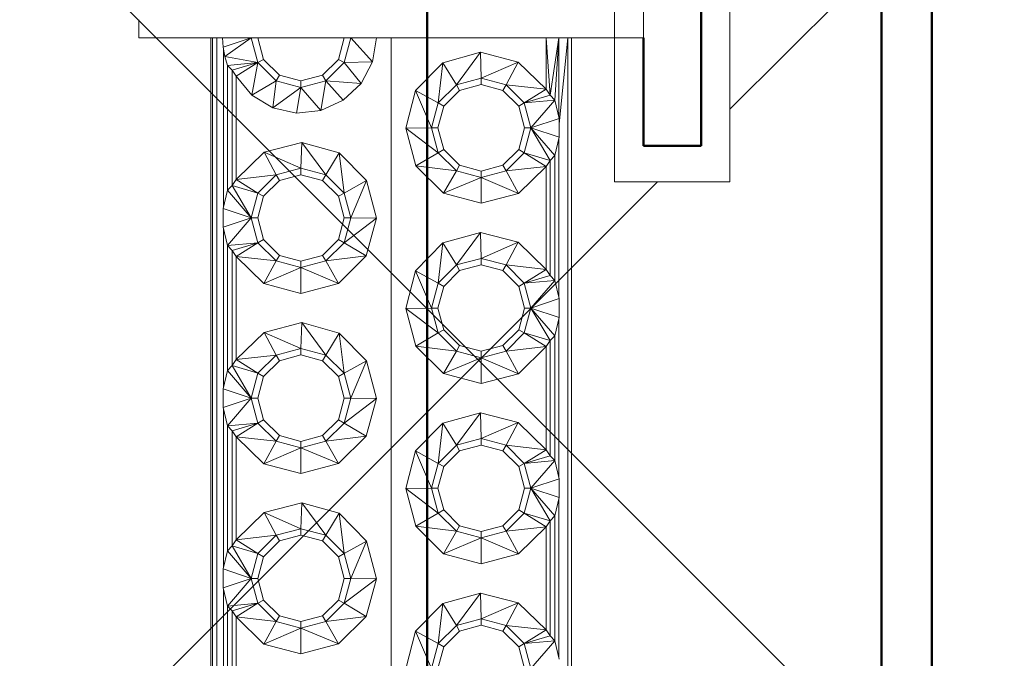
# Paper-space layout 'Layout1' of a CAD drawing. Extents: x -2 to 1243, y -36 to 596.
# Tile 18 of 84: x 303.61 to 306.34, y 73.3 to 75.07. Entities that reach past the tile are written whole.
import ezdxf

# ---------------------------------------------------------------- set-up
doc = ezdxf.new("R2010")
doc.units = 0
doc.linetypes.add('ACAD_ISO02W100', pattern=[15, 12, -3])
doc.linetypes.add('ACAD_ISO04W100', pattern=[30.5, 24, -3, 0.5, -3])
for name, color, linetype, lineweight in [('SS_1.ET-HALA_TaO-JD-LAVKA-ZEBRIK', 9, 'CONTINUOUS', 13), ('SS_2.ET-HALA_TaO-LAVKA_+8.000m', 134, 'CONTINUOUS', 50), ('SS_2.ET-HALA_TaO-LAVKA_+8.000m-PLECH', 90, 'CONTINUOUS', 13), ('SS_SRAFY', 8, 'CONTINUOUS', 18)]:
    doc.layers.add(name, color=color, linetype=linetype, lineweight=lineweight)

psp = doc.layouts.get("Layout1")

# ---------------------------------------------------------------- hatches: boundary and pattern name
at = {"layer": 'SS_SRAFY'}
h = psp.add_hatch(dxfattribs=at)
h.set_pattern_fill('ANSI37', color=8, scale=0.7, angle=90, style=0)
h.set_pattern_definition([(135, (262.4486, 81.9855), (-1.571545, -1.571545), []), (225, (262.4486, 81.9855), (1.571545, -1.571545), [])])
h.paths.add_polyline_path([(204.3581, 67.9443), (204.3581, 63.7242), (319.1181, 63.7242), (319.1181, 79.7443), (325.1381, 79.7443), (325.1381, 99.7242), (202.1381, 99.7242), (202.1381, 67.9443)], flags=0)
h.paths.add_polyline_path([(305.2581, 65.0242), (305.2581, 67.4243), (305.5781, 67.4243), (305.5781, 65.0242)], flags=0)
h.paths.add_polyline_path([(305.2581, 74.6242), (305.2581, 77.0243), (305.5781, 77.0243), (305.5781, 74.6242)], flags=0)

# ---------------------------------------------------------------- linework, layer by layer
at = {"layer": 'SS_1.ET-HALA_TaO-JD-LAVKA-ZEBRIK', "color": 5, "linetype": 'Continuous', "ltscale": 0.25}
for p, q in [((305.3381, 75.0242), (305.3381, 76.4242)), ((303.9381, 75.0742), (303.9381, 75.0242)), ((303.9381, 75.0242), (305.3381, 75.0242)), ((304.1381, 75.0242), (304.1381, 67.0242)), ((304.1423, 75.0242), (304.1423, 67.0242)), ((304.1544, 75.0242), (304.1544, 67.0242)), ((304.1702, 75.0242), (304.1718, 74.9982)), ((304.2502, 75.0242), (304.1718, 74.9982)), ((304.2502, 75.0242), (304.1764, 74.9725)), ((304.2687, 74.9553), (304.2502, 75.0242)), ((304.2842, 74.9642), (304.2681, 75.0242)), ((304.5081, 75.0242), (304.492, 74.9642)), ((304.526, 75.0242), (304.5075, 74.9553)), ((304.526, 75.0242), (304.5865, 74.9572)), ((304.5975, 75.0242), (304.5865, 74.9572)), ((305.079, 74.8645), (305.0681, 75.0242)), ((305.0681, 74.8813), (305.0681, 75.0242)), ((305.1031, 75.0242), (305.079, 74.8645)), ((305.092, 74.8509), (305.1031, 75.0242)), ((305.1033, 74.8049), (305.1031, 75.0242)), ((305.1287, 75.0242), (305.1044, 74.7849)), ((305.1287, 67.0242), (305.1287, 75.0242)), ((305.1381, 67.0242), (305.1381, 75.0242)), ((304.1718, 74.9982), (304.1764, 74.9725)), ((304.1729, 74.5547), (304.1729, 74.9922)), ((304.7819, 74.9548), (304.8861, 74.9837)), ((304.8861, 74.9837), (304.8192, 74.8937)), ((304.8881, 74.9121), (304.8861, 74.9837)), ((304.8861, 74.9837), (304.9907, 74.9568)), ((304.1764, 74.9725), (304.1842, 74.9475)), ((304.2687, 74.9553), (304.1764, 74.9725)), ((304.2687, 74.9553), (304.1842, 74.9475)), ((304.2687, 74.9553), (304.1972, 74.934)), ((304.2081, 74.9172), (304.2687, 74.9553)), ((304.2518, 74.8652), (304.2687, 74.9553)), ((304.2842, 74.9642), (304.2687, 74.9553)), ((304.3192, 74.9048), (304.2687, 74.9553)), ((304.3281, 74.9203), (304.2842, 74.9642)), ((304.492, 74.9642), (304.4481, 74.9203)), ((304.5075, 74.9553), (304.457, 74.9048)), ((304.492, 74.9642), (304.5075, 74.9553)), ((304.5075, 74.9553), (304.5865, 74.9572)), ((304.5075, 74.9553), (304.5547, 74.8973)), ((304.5865, 74.9572), (304.5547, 74.8973)), ((304.706, 74.8778), (304.7819, 74.9548)), ((304.7819, 74.9548), (304.7687, 74.8432)), ((304.8192, 74.8937), (304.7819, 74.9548)), ((304.9907, 74.9568), (304.8881, 74.9121)), ((304.957, 74.8937), (304.9907, 74.9568)), ((304.9907, 74.9568), (305.0681, 74.8813)), ((304.1842, 74.9475), (304.1972, 74.934)), ((304.1842, 74.9475), (304.1842, 74.6009)), ((304.2081, 74.9172), (304.1972, 74.934)), ((304.1972, 74.6145), (304.1972, 74.934)), ((304.2518, 74.8652), (304.2081, 74.9172)), ((304.2081, 74.9172), (304.2081, 74.6313)), ((304.3192, 74.9048), (304.2518, 74.8652)), ((304.3192, 74.9048), (304.3098, 74.83)), ((304.3281, 74.9203), (304.3192, 74.9048)), ((304.3881, 74.8864), (304.3192, 74.9048)), ((304.3881, 74.9042), (304.3281, 74.9203)), ((304.4481, 74.9203), (304.3881, 74.9042)), ((304.457, 74.9048), (304.3881, 74.8864)), ((304.3881, 74.9042), (304.3881, 74.8864)), ((304.457, 74.9048), (304.4436, 74.8223)), ((304.4481, 74.9203), (304.457, 74.9048)), ((304.457, 74.9048), (304.5053, 74.8507)), ((304.5547, 74.8973), (304.457, 74.9048)), ((304.8881, 74.9121), (304.8192, 74.8937)), ((304.957, 74.8937), (304.8881, 74.9121)), ((304.8881, 74.9121), (304.8881, 74.8942)), ((304.3881, 74.8864), (304.3098, 74.83)), ((304.3881, 74.8864), (304.3761, 74.8151)), ((304.4436, 74.8223), (304.3881, 74.8864)), ((304.5547, 74.8973), (304.5053, 74.8507)), ((304.6787, 74.7732), (304.706, 74.8778)), ((304.706, 74.8778), (304.7502, 74.7742)), ((304.7687, 74.8432), (304.706, 74.8778)), ((304.8192, 74.8937), (304.7687, 74.8432)), ((304.7842, 74.8342), (304.8281, 74.8782)), ((304.8192, 74.8937), (304.8281, 74.8782)), ((304.8281, 74.8782), (304.8881, 74.8942)), ((304.8881, 74.8942), (304.9481, 74.8782)), ((304.9481, 74.8782), (304.957, 74.8937)), ((304.9481, 74.8782), (304.992, 74.8342)), ((305.0075, 74.8432), (304.957, 74.8937)), ((305.0681, 74.8813), (304.957, 74.8937)), ((305.0075, 74.8432), (305.0681, 74.8813)), ((305.079, 74.8645), (305.0681, 74.8813)), ((304.3098, 74.83), (304.2518, 74.8652)), ((304.5053, 74.8507), (304.4436, 74.8223)), ((305.0075, 74.8432), (305.079, 74.8645)), ((305.092, 74.8509), (305.0075, 74.8432)), ((305.026, 74.7742), (305.092, 74.8509)), ((305.092, 74.8509), (305.079, 74.8645)), ((305.1044, 74.8003), (305.092, 74.8509)), ((304.3761, 74.8151), (304.3098, 74.83)), ((304.4436, 74.8223), (304.3761, 74.8151)), ((304.7687, 74.8432), (304.7502, 74.7742)), ((304.7681, 74.7742), (304.7842, 74.8342)), ((304.7687, 74.8432), (304.7842, 74.8342)), ((304.992, 74.8342), (305.0075, 74.8432)), ((304.992, 74.8342), (305.0081, 74.7742)), ((305.026, 74.7742), (305.0075, 74.8432)), ((305.1044, 74.8003), (305.026, 74.7742)), ((305.1044, 74.7482), (305.1044, 74.8003)), ((304.7502, 74.7742), (304.6787, 74.7732)), ((304.7071, 74.6689), (304.6787, 74.7732)), ((304.7687, 74.7053), (304.6787, 74.7732)), ((304.7502, 74.7742), (304.7687, 74.7053)), ((304.7681, 74.7742), (304.7502, 74.7742)), ((304.7842, 74.7142), (304.7681, 74.7742)), ((305.0081, 74.7742), (304.992, 74.7142)), ((305.0075, 74.7053), (305.026, 74.7742)), ((305.026, 74.7742), (305.0081, 74.7742)), ((305.079, 74.684), (305.026, 74.7742)), ((305.092, 74.6975), (305.026, 74.7742)), ((305.1044, 74.7482), (305.026, 74.7742)), ((305.092, 74.6975), (305.1044, 74.7482)), ((305.1033, 74.7437), (305.1033, 74.3047)), ((304.2855, 74.7068), (304.3902, 74.7337)), ((304.3902, 74.7337), (304.3881, 74.6621)), ((304.3902, 74.7337), (304.457, 74.6437)), ((304.3902, 74.7337), (304.4943, 74.7048)), ((304.7842, 74.7142), (304.7687, 74.7053)), ((304.8281, 74.6703), (304.7842, 74.7142)), ((304.992, 74.7142), (304.9481, 74.6703)), ((305.0075, 74.7053), (304.992, 74.7142)), ((304.2081, 74.6313), (304.2855, 74.7068)), ((304.2855, 74.7068), (304.3192, 74.6437)), ((304.3881, 74.6621), (304.2855, 74.7068)), ((304.4943, 74.7048), (304.457, 74.6437)), ((304.4943, 74.7048), (304.5075, 74.5932)), ((304.4943, 74.7048), (304.5702, 74.6278)), ((304.7687, 74.7053), (304.7071, 74.6689)), ((304.7687, 74.7053), (304.8192, 74.6548)), ((304.957, 74.6548), (305.0075, 74.7053)), ((305.0681, 74.6672), (305.0075, 74.7053)), ((305.079, 74.684), (305.0075, 74.7053)), ((305.0681, 74.6672), (305.079, 74.684)), ((305.079, 74.684), (305.092, 74.6975)), ((305.079, 74.3645), (305.079, 74.684)), ((305.092, 74.3509), (305.092, 74.6975)), ((304.3881, 74.6621), (304.3192, 74.6437)), ((304.457, 74.6437), (304.3881, 74.6621)), ((304.3881, 74.6621), (304.3881, 74.6442)), ((304.7837, 74.5927), (304.7071, 74.6689)), ((304.8192, 74.6548), (304.7071, 74.6689)), ((304.8192, 74.6548), (304.7837, 74.5927)), ((304.8192, 74.6548), (304.8281, 74.6703)), ((304.8192, 74.6548), (304.8881, 74.6364)), ((304.8881, 74.6542), (304.8281, 74.6703)), ((304.9481, 74.6703), (304.8881, 74.6542)), ((304.957, 74.6548), (304.8881, 74.6364)), ((304.8881, 74.6542), (304.8881, 74.6364)), ((304.9481, 74.6703), (304.957, 74.6548)), ((305.0681, 74.6672), (304.957, 74.6548)), ((304.9916, 74.5922), (304.957, 74.6548)), ((305.0681, 74.6672), (304.9916, 74.5922)), ((305.0681, 74.3813), (305.0681, 74.6672)), ((304.2081, 74.6313), (304.1972, 74.6145)), ((304.2081, 74.6313), (304.3192, 74.6437)), ((304.2081, 74.6313), (304.2687, 74.5932)), ((304.3192, 74.6437), (304.2687, 74.5932)), ((304.2842, 74.5842), (304.3281, 74.6282)), ((304.3192, 74.6437), (304.3281, 74.6282)), ((304.3281, 74.6282), (304.3881, 74.6442)), ((304.3881, 74.6442), (304.4481, 74.6282)), ((304.457, 74.6437), (304.4481, 74.6282)), ((304.4481, 74.6282), (304.492, 74.5842)), ((304.5075, 74.5932), (304.457, 74.6437)), ((304.5702, 74.6278), (304.5075, 74.5932)), ((304.5702, 74.6278), (304.526, 74.5242)), ((304.5702, 74.6278), (304.5975, 74.5232)), ((304.8881, 74.6364), (304.7837, 74.5927)), ((304.8881, 74.6364), (304.9916, 74.5922)), ((304.8881, 74.6364), (304.8881, 74.5648)), ((304.1842, 74.6009), (304.1718, 74.5503)), ((304.1972, 74.6145), (304.1842, 74.6009)), ((304.1842, 74.6009), (304.2502, 74.5242)), ((304.1972, 74.6145), (304.2502, 74.5242)), ((304.1972, 74.6145), (304.2687, 74.5932)), ((304.2687, 74.5932), (304.2502, 74.5242)), ((304.2681, 74.5242), (304.2842, 74.5842)), ((304.2687, 74.5932), (304.2842, 74.5842)), ((304.5075, 74.5932), (304.492, 74.5842)), ((304.492, 74.5842), (304.5081, 74.5242)), ((304.526, 74.5242), (304.5075, 74.5932)), ((304.8881, 74.5648), (304.7837, 74.5927)), ((304.9916, 74.5922), (304.8881, 74.5648)), ((304.2502, 74.5242), (304.1718, 74.5503)), ((304.1718, 74.5503), (304.1718, 74.4982)), ((304.2502, 74.5242), (304.1718, 74.4982)), ((304.2502, 74.5242), (304.1842, 74.4475)), ((304.2502, 74.5242), (304.2687, 74.4553)), ((304.2681, 74.5242), (304.2502, 74.5242)), ((304.2842, 74.4642), (304.2681, 74.5242)), ((304.5081, 74.5242), (304.492, 74.4642)), ((304.5075, 74.4553), (304.526, 74.5242)), ((304.5075, 74.4553), (304.5975, 74.5232)), ((304.526, 74.5242), (304.5081, 74.5242)), ((304.5975, 74.5232), (304.526, 74.5242)), ((304.5975, 74.5232), (304.5691, 74.4189)), ((304.1718, 74.4982), (304.1842, 74.4475)), ((304.1729, 74.0547), (304.1729, 74.4937)), ((304.2842, 74.4642), (304.2687, 74.4553)), ((304.3281, 74.4203), (304.2842, 74.4642)), ((304.492, 74.4642), (304.4481, 74.4203)), ((304.492, 74.4642), (304.5075, 74.4553)), ((304.7819, 74.4548), (304.8861, 74.4837)), ((304.8861, 74.4837), (304.8192, 74.3937)), ((304.8861, 74.4837), (304.8881, 74.4121)), ((304.8861, 74.4837), (304.9907, 74.4568)), ((304.2687, 74.4553), (304.1842, 74.4475)), ((304.1842, 74.4475), (304.1972, 74.434)), ((304.1842, 74.4475), (304.1842, 74.1009)), ((304.2687, 74.4553), (304.1972, 74.434)), ((304.2081, 74.4172), (304.1972, 74.434)), ((304.1972, 74.1145), (304.1972, 74.434)), ((304.2687, 74.4553), (304.2081, 74.4172)), ((304.3192, 74.4048), (304.2687, 74.4553)), ((304.5075, 74.4553), (304.457, 74.4048)), ((304.5075, 74.4553), (304.5691, 74.4189)), ((304.706, 74.3778), (304.7819, 74.4548)), ((304.7819, 74.4548), (304.7687, 74.3432)), ((304.7819, 74.4548), (304.8192, 74.3937)), ((304.9907, 74.4568), (304.8881, 74.4121)), ((304.957, 74.3937), (304.9907, 74.4568)), ((304.9907, 74.4568), (305.0681, 74.3813)), ((304.2846, 74.3422), (304.2081, 74.4172)), ((304.3192, 74.4048), (304.2081, 74.4172)), ((304.2081, 74.4172), (304.2081, 74.1313)), ((304.3281, 74.4203), (304.3192, 74.4048)), ((304.3881, 74.4042), (304.3281, 74.4203)), ((304.4481, 74.4203), (304.3881, 74.4042)), ((304.4481, 74.4203), (304.457, 74.4048)), ((304.457, 74.4048), (304.5691, 74.4189)), ((304.5691, 74.4189), (304.4925, 74.3427)), ((304.8192, 74.3937), (304.8881, 74.4121)), ((304.8881, 74.4121), (304.957, 74.3937)), ((304.8881, 74.4121), (304.8881, 74.3942)), ((304.3192, 74.4048), (304.2846, 74.3422)), ((304.3881, 74.3864), (304.2846, 74.3422)), ((304.3881, 74.3864), (304.3192, 74.4048)), ((304.457, 74.4048), (304.3881, 74.3864)), ((304.3881, 74.4042), (304.3881, 74.3864)), ((304.4925, 74.3427), (304.3881, 74.3864)), ((304.3881, 74.3864), (304.3881, 74.3148)), ((304.457, 74.4048), (304.4925, 74.3427)), ((304.7687, 74.3432), (304.8192, 74.3937)), ((304.8192, 74.3937), (304.8281, 74.3782)), ((304.8281, 74.3782), (304.8881, 74.3942)), ((304.8881, 74.3942), (304.9481, 74.3782)), ((304.9481, 74.3782), (304.957, 74.3937)), ((305.0075, 74.3432), (304.957, 74.3937)), ((304.957, 74.3937), (305.0681, 74.3813)), ((305.0075, 74.3432), (305.0681, 74.3813)), ((305.0681, 74.3813), (305.079, 74.3645)), ((304.6787, 74.2732), (304.706, 74.3778)), ((304.706, 74.3778), (304.7502, 74.2742)), ((304.706, 74.3778), (304.7687, 74.3432)), ((304.7842, 74.3342), (304.8281, 74.3782)), ((304.9481, 74.3782), (304.992, 74.3342)), ((305.0075, 74.3432), (305.079, 74.3645)), ((305.092, 74.3509), (305.079, 74.3645)), ((304.3881, 74.3148), (304.2846, 74.3422)), ((304.4925, 74.3427), (304.3881, 74.3148)), ((304.7687, 74.3432), (304.7502, 74.2742)), ((304.7681, 74.2742), (304.7842, 74.3342)), ((304.7687, 74.3432), (304.7842, 74.3342)), ((304.992, 74.3342), (305.0075, 74.3432)), ((304.992, 74.3342), (305.0081, 74.2742)), ((305.0075, 74.3432), (305.092, 74.3509)), ((305.026, 74.2742), (305.0075, 74.3432)), ((305.026, 74.2742), (305.092, 74.3509)), ((305.1044, 74.3003), (305.092, 74.3509)), ((305.1044, 74.3003), (305.026, 74.2742)), ((305.1044, 74.2482), (305.1044, 74.3003)), ((304.7502, 74.2742), (304.6787, 74.2732)), ((304.7071, 74.1689), (304.6787, 74.2732)), ((304.7687, 74.2053), (304.6787, 74.2732)), ((304.7502, 74.2742), (304.7687, 74.2053)), ((304.7681, 74.2742), (304.7502, 74.2742)), ((304.7842, 74.2142), (304.7681, 74.2742)), ((305.0081, 74.2742), (304.992, 74.2142)), ((305.0075, 74.2053), (305.026, 74.2742)), ((305.026, 74.2742), (305.0081, 74.2742)), ((305.079, 74.184), (305.026, 74.2742)), ((305.092, 74.1975), (305.026, 74.2742)), ((305.026, 74.2742), (305.1044, 74.2482)), ((305.092, 74.1975), (305.1044, 74.2482)), ((305.1033, 74.2437), (305.1033, 73.8047)), ((304.2855, 74.2068), (304.3902, 74.2337)), ((304.3902, 74.2337), (304.3881, 74.1621)), ((304.3902, 74.2337), (304.457, 74.1437)), ((304.3902, 74.2337), (304.4943, 74.2048)), ((304.2081, 74.1313), (304.2855, 74.2068)), ((304.2855, 74.2068), (304.3192, 74.1437)), ((304.2855, 74.2068), (304.3881, 74.1621)), ((304.4943, 74.2048), (304.457, 74.1437)), ((304.4943, 74.2048), (304.5075, 74.0932)), ((304.4943, 74.2048), (304.5702, 74.1278)), ((304.7687, 74.2053), (304.7071, 74.1689)), ((304.7842, 74.2142), (304.7687, 74.2053)), ((304.8192, 74.1548), (304.7687, 74.2053)), ((304.8281, 74.1703), (304.7842, 74.2142)), ((304.992, 74.2142), (304.9481, 74.1703)), ((304.957, 74.1548), (305.0075, 74.2053)), ((305.0075, 74.2053), (304.992, 74.2142)), ((305.0681, 74.1672), (305.0075, 74.2053)), ((305.079, 74.184), (305.0075, 74.2053)), ((305.092, 74.1975), (305.079, 74.184)), ((305.092, 73.8509), (305.092, 74.1975)), ((304.3881, 74.1621), (304.3192, 74.1437)), ((304.457, 74.1437), (304.3881, 74.1621)), ((304.3881, 74.1621), (304.3881, 74.1442)), ((304.7837, 74.0927), (304.7071, 74.1689)), ((304.8192, 74.1548), (304.7071, 74.1689)), ((304.8281, 74.1703), (304.8192, 74.1548)), ((304.8881, 74.1542), (304.8281, 74.1703)), ((304.9481, 74.1703), (304.8881, 74.1542)), ((304.9481, 74.1703), (304.957, 74.1548)), ((305.0681, 74.1672), (304.957, 74.1548)), ((305.0681, 74.1672), (304.9916, 74.0922)), ((305.079, 74.184), (305.0681, 74.1672)), ((305.0681, 73.8813), (305.0681, 74.1672)), ((305.079, 73.8645), (305.079, 74.184)), ((304.2081, 74.1313), (304.3192, 74.1437)), ((304.3192, 74.1437), (304.2687, 74.0932)), ((304.3192, 74.1437), (304.3281, 74.1282)), ((304.3281, 74.1282), (304.3881, 74.1442)), ((304.3881, 74.1442), (304.4481, 74.1282)), ((304.457, 74.1437), (304.4481, 74.1282)), ((304.5075, 74.0932), (304.457, 74.1437)), ((304.8192, 74.1548), (304.7837, 74.0927)), ((304.8881, 74.1364), (304.7837, 74.0927)), ((304.8881, 74.1364), (304.8192, 74.1548)), ((304.957, 74.1548), (304.8881, 74.1364)), ((304.8881, 74.1542), (304.8881, 74.1364)), ((304.9916, 74.0922), (304.8881, 74.1364)), ((304.8881, 74.1364), (304.8881, 74.0648)), ((304.957, 74.1548), (304.9916, 74.0922)), ((304.1972, 74.1145), (304.1842, 74.1009)), ((304.2081, 74.1313), (304.1972, 74.1145)), ((304.1972, 74.1145), (304.2502, 74.0242)), ((304.1972, 74.1145), (304.2687, 74.0932)), ((304.2081, 74.1313), (304.2687, 74.0932)), ((304.2842, 74.0842), (304.3281, 74.1282)), ((304.4481, 74.1282), (304.492, 74.0842)), ((304.5702, 74.1278), (304.5075, 74.0932)), ((304.5702, 74.1278), (304.526, 74.0242)), ((304.5702, 74.1278), (304.5975, 74.0232)), ((304.1842, 74.1009), (304.1718, 74.0503)), ((304.1842, 74.1009), (304.2502, 74.0242)), ((304.2687, 74.0932), (304.2502, 74.0242)), ((304.2681, 74.0242), (304.2842, 74.0842)), ((304.2687, 74.0932), (304.2842, 74.0842)), ((304.5075, 74.0932), (304.492, 74.0842)), ((304.492, 74.0842), (304.5081, 74.0242)), ((304.526, 74.0242), (304.5075, 74.0932)), ((304.8881, 74.0648), (304.7837, 74.0927)), ((304.9916, 74.0922), (304.8881, 74.0648)), ((304.2502, 74.0242), (304.1718, 74.0503)), ((304.1718, 74.0503), (304.1718, 73.9982)), ((304.2502, 74.0242), (304.1718, 73.9982)), ((304.2502, 74.0242), (304.1842, 73.9475)), ((304.2502, 74.0242), (304.2687, 73.9553)), ((304.2681, 74.0242), (304.2502, 74.0242)), ((304.2842, 73.9642), (304.2681, 74.0242)), ((304.5081, 74.0242), (304.492, 73.9642)), ((304.526, 74.0242), (304.5075, 73.9553)), ((304.526, 74.0242), (304.5081, 74.0242)), ((304.526, 74.0242), (304.5975, 74.0232)), ((304.1718, 73.9982), (304.1842, 73.9475)), ((304.5075, 73.9553), (304.5975, 74.0232)), ((304.5975, 74.0232), (304.5691, 73.9189)), ((304.1729, 73.5547), (304.1729, 73.9937)), ((304.7819, 73.9548), (304.8861, 73.9837)), ((304.8861, 73.9837), (304.8192, 73.8937)), ((304.8861, 73.9837), (304.8881, 73.9121)), ((304.8861, 73.9837), (304.9907, 73.9568)), ((304.2687, 73.9553), (304.1842, 73.9475)), ((304.1842, 73.9475), (304.1972, 73.934)), ((304.1842, 73.9475), (304.1842, 73.6009)), ((304.2687, 73.9553), (304.1972, 73.934)), ((304.2687, 73.9553), (304.2081, 73.9172)), ((304.2842, 73.9642), (304.2687, 73.9553)), ((304.3192, 73.9048), (304.2687, 73.9553)), ((304.3281, 73.9203), (304.2842, 73.9642)), ((304.492, 73.9642), (304.4481, 73.9203)), ((304.5075, 73.9553), (304.457, 73.9048)), ((304.492, 73.9642), (304.5075, 73.9553)), ((304.5075, 73.9553), (304.5691, 73.9189)), ((304.706, 73.8778), (304.7819, 73.9548)), ((304.7819, 73.9548), (304.7687, 73.8432)), ((304.7819, 73.9548), (304.8192, 73.8937)), ((304.9907, 73.9568), (304.8881, 73.9121)), ((304.957, 73.8937), (304.9907, 73.9568)), ((304.9907, 73.9568), (305.0681, 73.8813)), ((304.2081, 73.9172), (304.1972, 73.934)), ((304.1972, 73.6145), (304.1972, 73.934)), ((304.2846, 73.8422), (304.2081, 73.9172)), ((304.3192, 73.9048), (304.2081, 73.9172)), ((304.2081, 73.9172), (304.2081, 73.6313)), ((304.3281, 73.9203), (304.3192, 73.9048)), ((304.3881, 73.9042), (304.3281, 73.9203)), ((304.4481, 73.9203), (304.3881, 73.9042)), ((304.4481, 73.9203), (304.457, 73.9048)), ((304.457, 73.9048), (304.5691, 73.9189)), ((304.5691, 73.9189), (304.4925, 73.8427)), ((304.3192, 73.9048), (304.2846, 73.8422)), ((304.3881, 73.8864), (304.3192, 73.9048)), ((304.457, 73.9048), (304.3881, 73.8864)), ((304.3881, 73.9042), (304.3881, 73.8864)), ((304.457, 73.9048), (304.4925, 73.8427)), ((304.7687, 73.8432), (304.8192, 73.8937)), ((304.8192, 73.8937), (304.8881, 73.9121)), ((304.8192, 73.8937), (304.8281, 73.8782)), ((304.8281, 73.8782), (304.8881, 73.8942)), ((304.8881, 73.9121), (304.957, 73.8937)), ((304.8881, 73.9121), (304.8881, 73.8942)), ((304.8881, 73.8942), (304.9481, 73.8782)), ((304.9481, 73.8782), (304.957, 73.8937)), ((305.0075, 73.8432), (304.957, 73.8937)), ((304.957, 73.8937), (305.0681, 73.8813)), ((304.3881, 73.8864), (304.2846, 73.8422)), ((304.4925, 73.8427), (304.3881, 73.8864)), ((304.3881, 73.8864), (304.3881, 73.8148)), ((304.6787, 73.7732), (304.706, 73.8778)), ((304.706, 73.8778), (304.7502, 73.7742)), ((304.706, 73.8778), (304.7687, 73.8432)), ((304.7842, 73.8342), (304.8281, 73.8782)), ((304.9481, 73.8782), (304.992, 73.8342)), ((305.0075, 73.8432), (305.0681, 73.8813)), ((305.0075, 73.8432), (305.079, 73.8645)), ((305.0681, 73.8813), (305.079, 73.8645)), ((305.092, 73.8509), (305.079, 73.8645)), ((304.3881, 73.8148), (304.2846, 73.8422)), ((304.4925, 73.8427), (304.3881, 73.8148)), ((304.7502, 73.7742), (304.7687, 73.8432)), ((304.7681, 73.7742), (304.7842, 73.8342)), ((304.7687, 73.8432), (304.7842, 73.8342)), ((304.992, 73.8342), (305.0075, 73.8432)), ((304.992, 73.8342), (305.0081, 73.7742)), ((305.092, 73.8509), (305.0075, 73.8432)), ((305.026, 73.7742), (305.0075, 73.8432)), ((305.026, 73.7742), (305.092, 73.8509)), ((305.1044, 73.8003), (305.092, 73.8509)), ((305.1044, 73.8003), (305.026, 73.7742)), ((305.1044, 73.7482), (305.1044, 73.8003)), ((304.7502, 73.7742), (304.6787, 73.7732)), ((304.7071, 73.6689), (304.6787, 73.7732)), ((304.7687, 73.7053), (304.6787, 73.7732)), ((304.7687, 73.7053), (304.7502, 73.7742)), ((304.7681, 73.7742), (304.7502, 73.7742)), ((304.7842, 73.7142), (304.7681, 73.7742)), ((305.0081, 73.7742), (304.992, 73.7142)), ((305.0075, 73.7053), (305.026, 73.7742)), ((305.026, 73.7742), (305.0081, 73.7742)), ((305.079, 73.684), (305.026, 73.7742)), ((305.092, 73.6975), (305.026, 73.7742)), ((305.026, 73.7742), (305.1044, 73.7482)), ((304.2855, 73.7068), (304.3902, 73.7337)), ((304.3902, 73.7337), (304.3881, 73.6621)), ((304.3902, 73.7337), (304.457, 73.6437)), ((304.3902, 73.7337), (304.4943, 73.7048)), ((305.092, 73.6975), (305.1044, 73.7482)), ((305.1033, 73.7437), (305.1033, 73.3047)), ((304.2081, 73.6313), (304.2855, 73.7068)), ((304.2855, 73.7068), (304.3192, 73.6437)), ((304.2855, 73.7068), (304.3881, 73.6621)), ((304.4943, 73.7048), (304.457, 73.6437)), ((304.4943, 73.7048), (304.5075, 73.5932)), ((304.4943, 73.7048), (304.5702, 73.6278)), ((304.7071, 73.6689), (304.7687, 73.7053)), ((304.7842, 73.7142), (304.7687, 73.7053)), ((304.8192, 73.6548), (304.7687, 73.7053)), ((304.8281, 73.6703), (304.7842, 73.7142)), ((304.992, 73.7142), (304.9481, 73.6703)), ((304.957, 73.6548), (305.0075, 73.7053)), ((305.0075, 73.7053), (304.992, 73.7142)), ((305.0681, 73.6672), (305.0075, 73.7053)), ((305.079, 73.684), (305.0075, 73.7053)), ((305.079, 73.684), (305.092, 73.6975)), ((305.092, 73.3509), (305.092, 73.6975)), ((304.8281, 73.6703), (304.8192, 73.6548)), ((304.8881, 73.6542), (304.8281, 73.6703)), ((304.9481, 73.6703), (304.8881, 73.6542)), ((304.9481, 73.6703), (304.957, 73.6548)), ((305.0681, 73.6672), (305.079, 73.684)), ((305.079, 73.3645), (305.079, 73.684)), ((304.2081, 73.6313), (304.3192, 73.6437)), ((304.3192, 73.6437), (304.2687, 73.5932)), ((304.3881, 73.6621), (304.3192, 73.6437)), ((304.3192, 73.6437), (304.3281, 73.6282)), ((304.3281, 73.6282), (304.3881, 73.6442)), ((304.457, 73.6437), (304.3881, 73.6621)), ((304.3881, 73.6621), (304.3881, 73.6442)), ((304.3881, 73.6442), (304.4481, 73.6282)), ((304.457, 73.6437), (304.4481, 73.6282)), ((304.5075, 73.5932), (304.457, 73.6437)), ((304.7837, 73.5927), (304.7071, 73.6689)), ((304.8192, 73.6548), (304.7071, 73.6689)), ((304.8192, 73.6548), (304.7837, 73.5927)), ((304.8881, 73.6364), (304.8192, 73.6548)), ((304.957, 73.6548), (304.8881, 73.6364)), ((304.8881, 73.6542), (304.8881, 73.6364)), ((305.0681, 73.6672), (304.957, 73.6548)), ((304.957, 73.6548), (304.9916, 73.5922)), ((305.0681, 73.6672), (304.9916, 73.5922)), ((305.0681, 73.3813), (305.0681, 73.6672)), ((304.1972, 73.6145), (304.1842, 73.6009)), ((304.2081, 73.6313), (304.1972, 73.6145)), ((304.1972, 73.6145), (304.2502, 73.5242)), ((304.1972, 73.6145), (304.2687, 73.5932)), ((304.2081, 73.6313), (304.2687, 73.5932)), ((304.2842, 73.5842), (304.3281, 73.6282)), ((304.4481, 73.6282), (304.492, 73.5842)), ((304.5702, 73.6278), (304.5075, 73.5932)), ((304.5702, 73.6278), (304.526, 73.5242)), ((304.5702, 73.6278), (304.5975, 73.5232)), ((304.8881, 73.6364), (304.7837, 73.5927)), ((304.9916, 73.5922), (304.8881, 73.6364)), ((304.8881, 73.6364), (304.8881, 73.5648)), ((304.1842, 73.6009), (304.1718, 73.5503)), ((304.1842, 73.6009), (304.2502, 73.5242)), ((304.2687, 73.5932), (304.2502, 73.5242)), ((304.2687, 73.5932), (304.2842, 73.5842)), ((304.5075, 73.5932), (304.492, 73.5842)), ((304.526, 73.5242), (304.5075, 73.5932)), ((304.8881, 73.5648), (304.7837, 73.5927)), ((304.9916, 73.5922), (304.8881, 73.5648)), ((304.2681, 73.5242), (304.2842, 73.5842)), ((304.492, 73.5842), (304.5081, 73.5242)), ((304.2502, 73.5242), (304.1718, 73.5503)), ((304.1718, 73.5503), (304.1718, 73.4982)), ((304.2502, 73.5242), (304.1718, 73.4982)), ((304.2502, 73.5242), (304.1842, 73.4475)), ((304.2502, 73.5242), (304.2687, 73.4553)), ((304.2502, 73.5242), (304.2681, 73.5242)), ((304.2842, 73.4642), (304.2681, 73.5242)), ((304.5081, 73.5242), (304.492, 73.4642)), ((304.526, 73.5242), (304.5075, 73.4553)), ((304.5075, 73.4553), (304.5975, 73.5232)), ((304.5081, 73.5242), (304.526, 73.5242)), ((304.526, 73.5242), (304.5975, 73.5232)), ((304.5975, 73.5232), (304.5691, 73.4189)), ((304.1718, 73.4982), (304.1842, 73.4475)), ((304.1729, 73.0547), (304.1729, 73.4937)), ((304.7819, 73.4548), (304.8861, 73.4837)), ((304.8861, 73.4837), (304.8192, 73.3937)), ((304.8861, 73.4837), (304.8881, 73.4121)), ((304.9907, 73.4568), (304.8861, 73.4837)), ((304.2687, 73.4553), (304.1842, 73.4475)), ((304.2687, 73.4553), (304.1972, 73.434)), ((304.2687, 73.4553), (304.2081, 73.4172)), ((304.2842, 73.4642), (304.2687, 73.4553)), ((304.3192, 73.4048), (304.2687, 73.4553)), ((304.3281, 73.4203), (304.2842, 73.4642)), ((304.492, 73.4642), (304.4481, 73.4203)), ((304.5075, 73.4553), (304.457, 73.4048)), ((304.492, 73.4642), (304.5075, 73.4553)), ((304.5075, 73.4553), (304.5691, 73.4189)), ((304.706, 73.3778), (304.7819, 73.4548)), ((304.7819, 73.4548), (304.7687, 73.3432)), ((304.7819, 73.4548), (304.8192, 73.3937)), ((304.9907, 73.4568), (304.8881, 73.4121)), ((304.957, 73.3937), (304.9907, 73.4568)), ((304.9907, 73.4568), (305.0681, 73.3813)), ((304.1842, 73.4475), (304.1972, 73.434)), ((304.1842, 73.4475), (304.1842, 73.1009)), ((304.2081, 73.4172), (304.1972, 73.434)), ((304.1972, 73.1145), (304.1972, 73.434)), ((304.2846, 73.3422), (304.2081, 73.4172)), ((304.3192, 73.4048), (304.2081, 73.4172)), ((304.2081, 73.4172), (304.2081, 73.1313)), ((304.2846, 73.3422), (304.3192, 73.4048)), ((304.3281, 73.4203), (304.3192, 73.4048)), ((304.3881, 73.3864), (304.3192, 73.4048)), ((304.3881, 73.4042), (304.3281, 73.4203)), ((304.4481, 73.4203), (304.3881, 73.4042)), ((304.457, 73.4048), (304.3881, 73.3864)), ((304.3881, 73.4042), (304.3881, 73.3864)), ((304.4481, 73.4203), (304.457, 73.4048)), ((304.457, 73.4048), (304.5691, 73.4189)), ((304.457, 73.4048), (304.4925, 73.3427)), ((304.5691, 73.4189), (304.4925, 73.3427)), ((304.8192, 73.3937), (304.8881, 73.4121)), ((304.8881, 73.4121), (304.957, 73.3937)), ((304.8881, 73.4121), (304.8881, 73.3942)), ((304.3881, 73.3864), (304.2846, 73.3422)), ((304.4925, 73.3427), (304.3881, 73.3864)), ((304.3881, 73.3864), (304.3881, 73.3148)), ((304.6787, 73.2732), (304.706, 73.3778)), ((304.706, 73.3778), (304.7502, 73.2742)), ((304.706, 73.3778), (304.7687, 73.3432)), ((304.7687, 73.3432), (304.8192, 73.3937)), ((304.7842, 73.3342), (304.8281, 73.3782)), ((304.8192, 73.3937), (304.8281, 73.3782)), ((304.8281, 73.3782), (304.8881, 73.3942)), ((304.8881, 73.3942), (304.9481, 73.3782)), ((304.9481, 73.3782), (304.957, 73.3937)), ((304.9481, 73.3782), (304.992, 73.3342)), ((305.0075, 73.3432), (304.957, 73.3937)), ((304.957, 73.3937), (305.0681, 73.3813)), ((305.0075, 73.3432), (305.0681, 73.3813)), ((305.0681, 73.3813), (305.079, 73.3645)), ((304.3881, 73.3148), (304.2846, 73.3422)), ((304.4925, 73.3427), (304.3881, 73.3148)), ((304.7502, 73.2742), (304.7687, 73.3432)), ((304.7687, 73.3432), (304.7842, 73.3342)), ((304.992, 73.3342), (305.0075, 73.3432)), ((305.0075, 73.3432), (305.079, 73.3645)), ((305.0075, 73.3432), (305.092, 73.3509)), ((305.026, 73.2742), (305.0075, 73.3432)), ((305.026, 73.2742), (305.092, 73.3509)), ((305.092, 73.3509), (305.079, 73.3645)), ((305.1044, 73.3003), (305.092, 73.3509)), ((304.7681, 73.2742), (304.7842, 73.3342)), ((304.992, 73.3342), (305.0081, 73.2742))]:
    psp.add_line(p, q, dxfattribs=at)
at = {"layer": 'SS_1.ET-HALA_TaO-JD-LAVKA-ZEBRIK', "color": 5, "linetype": 'ACAD_ISO04W100', "ltscale": 0.1}
psp.add_line((304.6381, 75.0242, -7706.4), (304.6381, 67.0242, -7706.4), dxfattribs=at)
at = {"layer": 'SS_2.ET-HALA_TaO-LAVKA_+8.000m', "color": 7, "linetype": 'ACAD_ISO04W100', "ltscale": 0.25}
psp.add_line((306.1381, 63.7242), (306.1381, 79.7242), dxfattribs=at)
at = {"layer": 'SS_2.ET-HALA_TaO-LAVKA_+8.000m', "color": 3, "linetype": 'ACAD_ISO02W100', "ltscale": 0.25}
for p, q in [((305.9981, 79.4242), (305.9981, 65.2243)), ((304.7381, 75.1642), (304.7381, 66.8842))]:
    psp.add_line(p, q, dxfattribs=at)
at = {"layer": 'SS_2.ET-HALA_TaO-LAVKA_+8.000m', "color": 1, "linetype": 'Continuous', "ltscale": 0.25}
for p, q in [((306.1381, 65.2243), (306.1381, 78.1242)), ((305.4981, 75.1242), (305.4981, 74.7242)), ((305.3381, 74.7242), (305.3381, 75.0242)), ((305.3381, 74.7242), (305.4981, 74.7242))]:
    psp.add_line(p, q, dxfattribs=at)
at = {"layer": 'SS_2.ET-HALA_TaO-LAVKA_+8.000m-PLECH', "color": 7, "linetype": 'Continuous', "ltscale": 0.25}
for p, q in [((305.2581, 74.6242), (305.2581, 77.0243)), ((305.5781, 77.0243), (305.5781, 74.6242)), ((305.5781, 74.6242), (305.2581, 74.6242))]:
    psp.add_line(p, q, dxfattribs=at)

doc.saveas('drawing.dxf')
